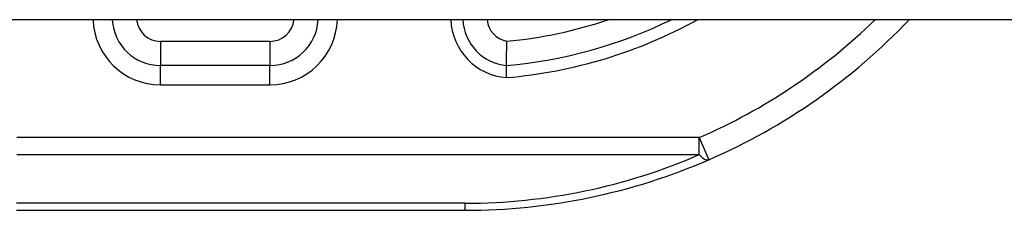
# Model space of a CAD drawing. Header units: inches. Extents: x 17 to 570, y 51 to 268.
# Tile 170 of 216: x 73.011 to 73.815, y 266.295 to 266.451. Entities that reach past the tile are written whole.
import ezdxf

# ---------------------------------------------------------------- set-up
doc = ezdxf.new("R2010")
doc.units = ezdxf.units.IN
doc.header["$MEASUREMENT"] = 0
doc.layers.add('Visible Edges(ANSI)', color=7, linetype='Continuous', lineweight=25)
doc.layers.add('Visible Tangent Edges(ANSI)', color=7, linetype='Continuous', lineweight=25)

msp = doc.modelspace()

# ---------------------------------------------------------------- linework, layer by layer
at = {"layer": 'Visible Edges(ANSI)'}
for p, q in [((76.77603, 266.45051), (17.17103, 266.45051)), ((73.21558, 266.41312), (73.12621, 266.41312)), ((73.0087, 266.29501), (73.37503, 266.29501))]:
    msp.add_line(p, q, dxfattribs=at)
at = {"layer": 'Visible Edges(ANSI)', "flags": 128}
for points in [[(73.40873, 266.41312), (73.40873, 266.41316), (73.40873, 266.41329), (73.40873, 266.4135), (73.40874, 266.4138), (73.40874, 266.41417), (73.40874, 266.41463), (73.40874, 266.41517), (73.40875, 266.41578), (73.40875, 266.41647), (73.40876, 266.41722), (73.40876, 266.41805), (73.40877, 266.41893), (73.40878, 266.41988), (73.40879, 266.42088), (73.40881, 266.42194), (73.40882, 266.42303), (73.40884, 266.42418), (73.40887, 266.42536), (73.40889, 266.42657), (73.40892, 266.42781), (73.40895, 266.42906), (73.40899, 266.43034), (73.40903, 266.43162), (73.40908, 266.43292)], [(73.40875, 266.40324), (73.40874, 266.40389), (73.40874, 266.40453), (73.40874, 266.40516), (73.40874, 266.40579), (73.40873, 266.40641), (73.40873, 266.40701), (73.40873, 266.4076), (73.40873, 266.40817), (73.40873, 266.40872), (73.40873, 266.40925), (73.40873, 266.40975), (73.40873, 266.41022), (73.40873, 266.41066), (73.40873, 266.41107), (73.40873, 266.41145), (73.40873, 266.41179), (73.40873, 266.4121), (73.40873, 266.41236), (73.40873, 266.41259), (73.40873, 266.41278), (73.40873, 266.41293), (73.40873, 266.41303), (73.40873, 266.4131), (73.40873, 266.41312)]]:
    msp.add_lwpolyline(points, dxfattribs=at)
at = {"layer": 'Visible Edges(ANSI)'}
for centre, radius, start, end in [((73.12621, 266.45249), 0.03937, 182.88319, 270), ((73.21558, 266.45249), 0.03937, 270, 357.11681), ((73.41243, 266.45231), 0.03937, 182.62921, 264.60623), ((73.37503, 266.79501), 0.38337, 275.04314, 296.02527), ((73.37503, 266.79501), 0.5, 293.44387, 316.449), ((73.37503, 266.79501), 0.5, 270, 293.44387)]:
    msp.add_arc(centre, radius, start, end, dxfattribs=at)
at = {"layer": 'Visible Tangent Edges(ANSI)'}
for p, q in [((73.12621, 266.4328), (73.12621, 266.41312)), ((73.21558, 266.4328), (73.12621, 266.4328)), ((73.21558, 266.4328), (73.21558, 266.41312)), ((73.12621, 266.39737), (73.12621, 266.41312)), ((73.21558, 266.39737), (73.21558, 266.41312)), ((73.12621, 266.39737), (73.21558, 266.39737)), ((73.56613, 266.35434), (73.00889, 266.35434)), ((73.56613, 266.35434), (73.57396, 266.33628)), ((73.56613, 266.34042), (73.56613, 266.35434)), ((73.00889, 266.34042), (73.56613, 266.34042)), ((73.37503, 266.30077), (73.00876, 266.30077)), ((73.37503, 266.29501), (73.37503, 266.30077))]:
    msp.add_line(p, q, dxfattribs=at)
for centre, radius, start, end in [((73.12621, 266.45249), 0.05512, 182.059, 270), ((73.12621, 266.45249), 0.01969, 185.77372, 270), ((73.21558, 266.45249), 0.05512, 270, 357.941), ((73.21558, 266.45249), 0.01969, 270, 354.22628), ((73.41243, 266.45231), 0.04921, 182.1031, 265.70402), ((73.41243, 266.45231), 0.01969, 185.26397, 260.19439), ((73.37503, 266.79501), 0.39322, 274.91869, 298.82363), ((73.37503, 266.79501), 0.36369, 275.37198, 288.69499), ((73.37503, 266.79501), 0.48031, 293.44387, 314.17311), ((73.37503, 266.78109), 0.48031, 270, 293.44387)]:
    msp.add_arc(centre, radius, start, end, dxfattribs=at)
msp.add_ellipse((73.56613, 266.35434), major_axis=(0.00783, -0.01806), ratio=0.369668, start_param=5.41831, end_param=6.283185, dxfattribs=at)

doc.saveas('drawing.dxf')
